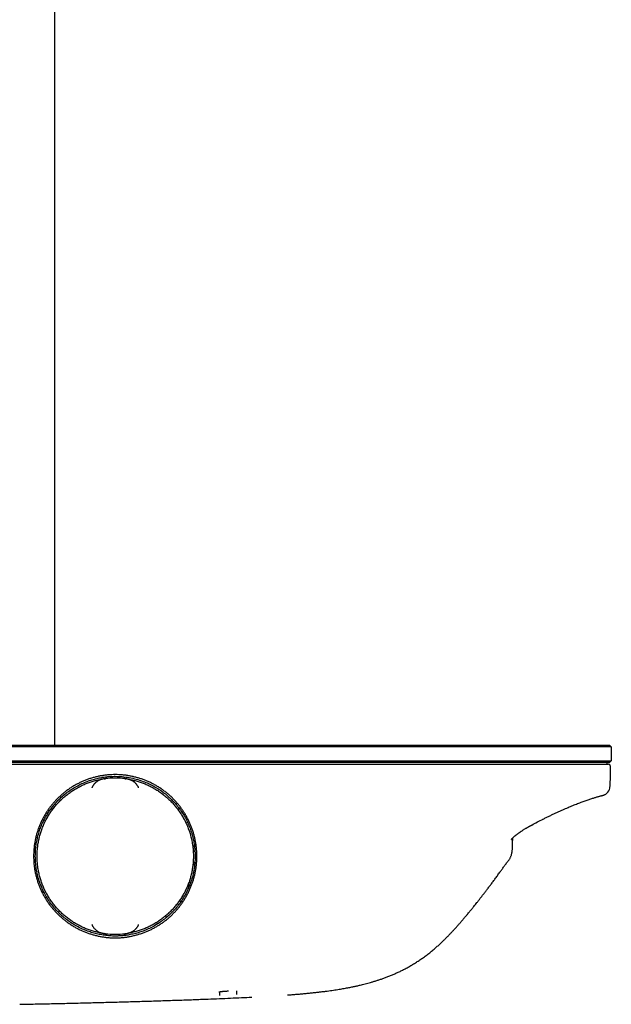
# Model space of a CAD drawing. Header units: millimetres. Extents: x 8 to 1894, y 12 to 2723.
# Tile 103 of 152: x 1107 to 1277, y 1558 to 1842. Entities that reach past the tile are written whole.
import ezdxf

# ---------------------------------------------------------------- set-up
doc = ezdxf.new("R2010")
doc.units = ezdxf.units.MM

msp = doc.modelspace()

# ---------------------------------------------------------------- linework, layer by layer
at = {"color": 7, "linetype": 'Continuous', "lineweight": 30}
for p, q in [((1116.66, 1633.01), (1116.66, 2584.1)), ((926.54, 1633.01), (1256.54, 1633.01)), ((1256.54, 1632.51), (926.54, 1632.51)), ((1256.54, 1633.01), (1276.34, 1633.01)), ((1276.84, 1632.51), (1256.54, 1632.51)), ((1276.34, 1633.01), (1276.84, 1632.51)), ((1276.84, 1632.51), (1276.84, 1628.51)), ((926.45, 1627.51), (1256.64, 1627.51)), ((926.54, 1628.51), (1256.54, 1628.51)), ((1256.54, 1628.01), (926.54, 1628.01)), ((1256.54, 1628.51), (1276.84, 1628.51)), ((1276.34, 1628.01), (1256.54, 1628.01)), ((1275.54, 1628.01), (1275.54, 1627.51)), ((1276.84, 1628.51), (1276.34, 1628.01)), ((1131.23, 1623.33), (1131.23, 1623.33)), ((1136.85, 1623.33), (1136.86, 1623.33)), ((1276.43, 1621.12), (1276.43, 1621.03)), ((1116.05, 1614.52), (1115.45, 1614.52)), ((1152.65, 1614.52), (1152.03, 1614.52)), ((1257.18, 1611.67), (1257.15, 1611.66)), ((1155.12, 1592.94), (1155.12, 1593.15)), ((1148.78, 1583.48), (1148.83, 1583.4)), ((1146.07, 1581.41), (1146.08, 1582)), ((1131.23, 1578.69), (1131.23, 1578.68)), ((1136.86, 1578.68), (1136.85, 1578.69)), ((1136.9, 1578.69), (1136.85, 1578.68)), ((1166.49, 1562.2), (1166.65, 1562.21)), ((1164.06, 1561.96), (1164.05, 1560.93)), ((1169.03, 1561.2), (1169.03, 1561.36))]:
    msp.add_line(p, q, dxfattribs=at)
at = {"color": 7, "linetype": 'Continuous', "lineweight": 30, "flags": 128}
for points in [[(1130.88, 1623.29), (1131.11, 1623.32), (1131.23, 1623.33)], [(1136.85, 1623.33), (1136.98, 1623.32), (1137.09, 1623.3)], [(1156.54, 1601.34), (1156.54, 1601.01), (1156.54, 1600.91)], [(1152.67, 1588.38), (1152.8, 1587.99), (1152.86, 1587.81)], [(1152.89, 1587.85), (1152.83, 1588), (1152.69, 1588.42)], [(1153.66, 1589.03), (1153.54, 1589.45), (1153.49, 1589.68)], [(1131.23, 1578.68), (1131.11, 1578.7), (1130.86, 1578.74)]]:
    msp.add_lwpolyline(points, dxfattribs=at)
at = {"color": 7, "linetype": 'Continuous', "lineweight": 30}
for centre, radius, start, end in [((1276.04, 1627.01), 0.5, 358.9997, 90), ((1134.04, 1601.01), 22.5, 82.8279, 97.1721), ((1273.83, 1621.08), 2.61, 283.0495, 358.8285), ((1167.12, 1592.94), 15.16, 132.7562, 135.0916), ((1167.12, 1592.94), 15.12, 132.8548, 135.2021), ((1167.12, 1592.94), 14.02, 136.3262, 139.1567), ((1167.12, 1592.94), 12, 147.8555, 153.5714), ((1167.12, 1592.94), 12, 180, 184.694), ((1134.04, 1601.01), 22.5, 262.8279, 277.1721)]:
    msp.add_arc(centre, radius, start, end, dxfattribs=at)
for points, knots in [([(1256.64, 1627.51), (1256.94, 1627.51), (1257.54, 1627.51), (1258.43, 1627.51), (1259.32, 1627.51), (1260.2, 1627.51), (1261.07, 1627.51), (1261.92, 1627.51), (1262.74, 1627.51), (1263.53, 1627.51), (1264.31, 1627.51), (1265.07, 1627.51), (1265.85, 1627.51), (1266.64, 1627.51), (1267.43, 1627.51), (1268.2, 1627.51), (1268.94, 1627.51), (1269.65, 1627.51), (1270.33, 1627.51), (1270.98, 1627.51), (1271.59, 1627.51), (1272.17, 1627.51), (1272.71, 1627.51), (1273.21, 1627.51), (1273.68, 1627.51), (1274.1, 1627.51), (1274.49, 1627.51), (1274.84, 1627.51), (1275.14, 1627.51), (1275.41, 1627.51), (1275.64, 1627.51), (1275.82, 1627.51), (1275.95, 1627.51), (1276.03, 1627.51), (1276.04, 1627.51), (1276.04, 1627.51)], [0, 0, 0, 0, 0.029473, 0.05884, 0.088127, 0.117359, 0.146558, 0.175749, 0.203285, 0.230854, 0.258472, 0.286096, 0.313711, 0.344519, 0.375313, 0.406089, 0.436845, 0.467578, 0.498285, 0.528974, 0.559659, 0.590349, 0.62105, 0.651766, 0.682499, 0.71325, 0.744022, 0.774813, 0.805625, 0.837928, 0.870259, 0.902623, 0.935026, 0.967481, 1, 1, 1, 1]), ([(1276.54, 1627), (1276.52, 1625.9), (1276.49, 1623.94), (1276.45, 1621.98), (1276.43, 1621.12)], [0, 0, 0, 0, 0.56, 1, 1, 1, 1]), ([(1134.04, 1577.5), (1133.7, 1577.5), (1133.01, 1577.51), (1131.97, 1577.58), (1130.94, 1577.7), (1129.92, 1577.86), (1128.91, 1578.07), (1127.92, 1578.31), (1126.95, 1578.6), (1125.99, 1578.93), (1125.03, 1579.3), (1124.1, 1579.71), (1123.17, 1580.17), (1122.27, 1580.66), (1121.38, 1581.2), (1120.53, 1581.77), (1119.7, 1582.38), (1118.91, 1583.01), (1118.15, 1583.68), (1117.41, 1584.39), (1116.7, 1585.14), (1116.01, 1585.91), (1115.37, 1586.72), (1114.76, 1587.56), (1114.19, 1588.41), (1113.66, 1589.29), (1113.18, 1590.18), (1112.73, 1591.09), (1112.32, 1592.02), (1111.95, 1592.98), (1111.61, 1593.96), (1111.33, 1594.96), (1111.08, 1595.96), (1110.88, 1596.97), (1110.73, 1597.98), (1110.62, 1598.99), (1110.56, 1600), (1110.54, 1601.02), (1110.56, 1602.04), (1110.63, 1603.07), (1110.74, 1604.1), (1110.9, 1605.12), (1111.11, 1606.13), (1111.35, 1607.13), (1111.63, 1608.1), (1111.96, 1609.06), (1112.33, 1610), (1112.74, 1610.94), (1113.2, 1611.86), (1113.69, 1612.77), (1114.23, 1613.65), (1114.81, 1614.51), (1115.41, 1615.34), (1116.05, 1616.13), (1116.72, 1616.89), (1117.42, 1617.62), (1118.16, 1618.33), (1118.93, 1619.01), (1119.74, 1619.65), (1120.57, 1620.27), (1121.43, 1620.84), (1122.31, 1621.37), (1123.2, 1621.86), (1124.1, 1622.31), (1125.04, 1622.72), (1125.99, 1623.09), (1126.97, 1623.42), (1127.97, 1623.71), (1128.99, 1623.96), (1130, 1624.16), (1131.02, 1624.31), (1132.04, 1624.42), (1133.05, 1624.49), (1134.07, 1624.51), (1135.09, 1624.49), (1136.12, 1624.42), (1137.15, 1624.3), (1138.17, 1624.14), (1139.18, 1623.94), (1140.18, 1623.69), (1141.15, 1623.41), (1142.11, 1623.08), (1143.05, 1622.72), (1143.99, 1622.3), (1144.91, 1621.85), (1145.82, 1621.35), (1146.7, 1620.81), (1147.56, 1620.23), (1148.38, 1619.63), (1149.17, 1618.99), (1149.94, 1618.33), (1150.67, 1617.62), (1151.38, 1616.88), (1152.06, 1616.11), (1152.7, 1615.3), (1153.31, 1614.47), (1153.88, 1613.61), (1154.41, 1612.73), (1154.9, 1611.84), (1155.35, 1610.93), (1155.76, 1610), (1156.13, 1609.04), (1156.47, 1608.07), (1156.75, 1607.08), (1157, 1606.07), (1157.2, 1605.07), (1157.35, 1604.05), (1157.46, 1603.04), (1157.53, 1602.03), (1157.55, 1601), (1157.53, 1599.97), (1157.46, 1598.94), (1157.35, 1597.91), (1157.19, 1596.89), (1156.99, 1595.88), (1156.74, 1594.89), (1156.46, 1593.92), (1156.13, 1592.96), (1155.76, 1592.01), (1155.35, 1591.07), (1154.89, 1590.14), (1154.39, 1589.23), (1153.85, 1588.35), (1153.28, 1587.49), (1152.68, 1586.67), (1152.04, 1585.88), (1151.37, 1585.12), (1150.67, 1584.38), (1149.93, 1583.68), (1149.16, 1583), (1148.35, 1582.36), (1147.52, 1581.75), (1146.66, 1581.18), (1145.79, 1580.65), (1144.9, 1580.17), (1143.99, 1579.72), (1143.06, 1579.31), (1142.1, 1578.93), (1141.12, 1578.6), (1140.12, 1578.31), (1139.12, 1578.06), (1138.11, 1577.85), (1137.09, 1577.69), (1136.08, 1577.58), (1135.06, 1577.51), (1134.38, 1577.5), (1134.04, 1577.5)], [0, 0, 0, 0, 0.007016, 0.014028, 0.021048, 0.028091, 0.035118, 0.041973, 0.048825, 0.055685, 0.062567, 0.069568, 0.076548, 0.083521, 0.090499, 0.097523, 0.104426, 0.111307, 0.118181, 0.12506, 0.132085, 0.13909, 0.146089, 0.153095, 0.160107, 0.166974, 0.173836, 0.180705, 0.187594, 0.194597, 0.20159, 0.208589, 0.215606, 0.222634, 0.229505, 0.236359, 0.24321, 0.250069, 0.257043, 0.26402, 0.271012, 0.278033, 0.285079, 0.291964, 0.298821, 0.305665, 0.312507, 0.31947, 0.326438, 0.333425, 0.340443, 0.347493, 0.354386, 0.361248, 0.368093, 0.374934, 0.381904, 0.388872, 0.395855, 0.402864, 0.409906, 0.416799, 0.423667, 0.430523, 0.437381, 0.444371, 0.451374, 0.458403, 0.465473, 0.472575, 0.479508, 0.486403, 0.493274, 0.500132, 0.507103, 0.514077, 0.521068, 0.528089, 0.535136, 0.542023, 0.548882, 0.555725, 0.562565, 0.569528, 0.576496, 0.583482, 0.590499, 0.597548, 0.604441, 0.611305, 0.618152, 0.624995, 0.631967, 0.638937, 0.645919, 0.652925, 0.659964, 0.666856, 0.673726, 0.680585, 0.687449, 0.694448, 0.701429, 0.708407, 0.715395, 0.72241, 0.729295, 0.736172, 0.743055, 0.749955, 0.756982, 0.763989, 0.77099, 0.777997, 0.785008, 0.791873, 0.798732, 0.805599, 0.812486, 0.819485, 0.826478, 0.833476, 0.840494, 0.847523, 0.854395, 0.86125, 0.868099, 0.874957, 0.881904, 0.888857, 0.895831, 0.90284, 0.909852, 0.916704, 0.923555, 0.930419, 0.937306, 0.944337, 0.951343, 0.958337, 0.965332, 0.972384, 0.97932, 0.986226, 0.993115, 1, 1, 1, 1]), ([(1134.04, 1578.01), (1134.17, 1578.01), (1134.43, 1578.01), (1134.82, 1578.02), (1135.23, 1578.04), (1135.64, 1578.06), (1136.06, 1578.1), (1136.49, 1578.14), (1136.92, 1578.19), (1137.7, 1578.29), (1138.83, 1578.5), (1140.29, 1578.86), (1141.75, 1579.32), (1143.2, 1579.89), (1144.67, 1580.59), (1146.15, 1581.42), (1147.53, 1582.35), (1148.81, 1583.36), (1149.99, 1584.41), (1151.13, 1585.58), (1152.21, 1586.87), (1153.22, 1588.27), (1154.15, 1589.79), (1154.98, 1591.43), (1155.69, 1593.17), (1156.28, 1595.01), (1156.71, 1596.94), (1156.98, 1598.95), (1157.05, 1600.57), (1157.04, 1601.74), (1157, 1602.46), (1156.94, 1603.18), (1156.87, 1603.89), (1156.77, 1604.59), (1156.64, 1605.29), (1156.44, 1606.29), (1156.11, 1607.57), (1155.59, 1609.11), (1154.97, 1610.59), (1154.26, 1612.01), (1153.46, 1613.37), (1152.58, 1614.66), (1151.62, 1615.87), (1150.59, 1617), (1149.44, 1618.12), (1148.14, 1619.21), (1146.7, 1620.24), (1145.2, 1621.15), (1143.66, 1621.93), (1141.95, 1622.63), (1140.09, 1623.23), (1138.08, 1623.68), (1136.06, 1623.95), (1134.25, 1624.03), (1132.64, 1623.98), (1131.22, 1623.85), (1129.8, 1623.63), (1128.39, 1623.32), (1127, 1622.92), (1125.53, 1622.4), (1124.01, 1621.73), (1122.45, 1620.9), (1120.94, 1619.94), (1119.51, 1618.87), (1118.16, 1617.67), (1116.9, 1616.37), (1115.73, 1614.97), (1114.68, 1613.46), (1113.74, 1611.87), (1112.98, 1610.3), (1112.37, 1608.75), (1111.89, 1607.26), (1111.52, 1605.74), (1111.25, 1604.19), (1111.08, 1602.61), (1111.02, 1600.95), (1111.09, 1599.21), (1111.3, 1597.42), (1111.65, 1595.64), (1112.14, 1593.9), (1112.77, 1592.21), (1113.52, 1590.57), (1114.41, 1588.99), (1115.41, 1587.48), (1116.53, 1586.06), (1117.74, 1584.76), (1119.02, 1583.56), (1120.39, 1582.47), (1121.84, 1581.48), (1123.39, 1580.6), (1124.93, 1579.87), (1126.43, 1579.29), (1127.89, 1578.83), (1129.38, 1578.47), (1130.91, 1578.21), (1132.47, 1578.04), (1133.52, 1578.02), (1134.04, 1578.01)], [0, 0, 0, 0, 0.002664, 0.005393, 0.008183, 0.011034, 0.013946, 0.016919, 0.019953, 0.023047, 0.033168, 0.043889, 0.054158, 0.064923, 0.076184, 0.087943, 0.100197, 0.11079, 0.121727, 0.133009, 0.144637, 0.156608, 0.168925, 0.181587, 0.194593, 0.207945, 0.221641, 0.235681, 0.250067, 0.25508, 0.26007, 0.26504, 0.26999, 0.274921, 0.279831, 0.284721, 0.296053, 0.307275, 0.31839, 0.329396, 0.340293, 0.351082, 0.361762, 0.372334, 0.382797, 0.395209, 0.407464, 0.419564, 0.431507, 0.443294, 0.457806, 0.472074, 0.486099, 0.499879, 0.509699, 0.519572, 0.529497, 0.539474, 0.549502, 0.559583, 0.571748, 0.583988, 0.596302, 0.608692, 0.621156, 0.633696, 0.64631, 0.659, 0.671764, 0.684604, 0.695361, 0.706171, 0.717033, 0.727947, 0.738913, 0.749931, 0.76243, 0.77493, 0.787429, 0.799928, 0.812427, 0.824926, 0.837426, 0.849925, 0.862424, 0.874923, 0.88685, 0.898905, 0.911089, 0.923402, 0.935845, 0.946313, 0.956871, 0.967519, 0.978256, 0.989083, 1, 1, 1, 1]), ([(1130.31, 1578.83), (1130.22, 1578.84), (1129.73, 1578.91), (1128.86, 1579.11), (1127.7, 1579.41), (1126.55, 1579.78), (1125.41, 1580.22), (1124.28, 1580.73), (1123.15, 1581.31), (1122.07, 1581.95), (1121.02, 1582.65), (1120.01, 1583.41), (1119.04, 1584.22), (1118.12, 1585.09), (1117.26, 1586.01), (1116.44, 1586.97), (1115.68, 1587.98), (1114.98, 1589.03), (1114.34, 1590.12), (1113.76, 1591.24), (1113.24, 1592.39), (1112.79, 1593.57), (1112.41, 1594.78), (1112.1, 1596), (1111.85, 1597.24), (1111.67, 1598.49), (1111.57, 1599.75), (1111.53, 1601.01), (1111.57, 1602.27), (1111.67, 1603.53), (1111.85, 1604.78), (1112.1, 1606.02), (1112.41, 1607.24), (1112.79, 1608.44), (1113.24, 1609.62), (1113.76, 1610.78), (1114.34, 1611.9), (1114.98, 1612.99), (1115.68, 1614.04), (1116.44, 1615.04), (1117.26, 1616.01), (1118.12, 1616.93), (1119.04, 1617.79), (1120.01, 1618.61), (1121.02, 1619.37), (1122.07, 1620.07), (1123.15, 1620.71), (1124.28, 1621.29), (1125.41, 1621.8), (1126.55, 1622.24), (1127.7, 1622.61), (1128.86, 1622.91), (1129.73, 1623.1), (1130.22, 1623.18), (1130.31, 1623.19)], [0, 0, 0, 0, 0.004408, 0.023433, 0.042458, 0.061483, 0.080508, 0.100484, 0.12046, 0.140436, 0.160412, 0.180388, 0.200363, 0.220339, 0.240315, 0.260291, 0.280267, 0.300242, 0.320218, 0.340194, 0.36017, 0.380146, 0.400121, 0.420097, 0.440073, 0.460049, 0.480025, 0.500001, 0.519976, 0.539952, 0.559928, 0.579904, 0.59988, 0.619855, 0.639831, 0.659807, 0.679783, 0.699759, 0.719735, 0.73971, 0.759686, 0.779662, 0.799638, 0.819614, 0.839589, 0.859565, 0.879541, 0.899517, 0.919493, 0.938518, 0.957543, 0.976568, 0.995593, 1, 1, 1, 1]), ([(1131.22, 1623.33), (1131.2, 1623.33), (1131.16, 1623.32), (1131.08, 1623.31), (1130.97, 1623.3), (1130.78, 1623.27), (1130.57, 1623.23), (1130.37, 1623.19), (1130.2, 1623.14), (1130.02, 1623.09), (1129.83, 1623.03), (1129.64, 1622.95), (1129.45, 1622.87), (1129.26, 1622.78), (1129.07, 1622.68), (1128.89, 1622.57), (1128.69, 1622.43), (1128.51, 1622.3), (1128.36, 1622.16), (1128.24, 1622.06), (1128.13, 1621.95), (1128.02, 1621.83), (1127.92, 1621.71), (1127.81, 1621.56), (1127.7, 1621.4), (1127.58, 1621.22), (1127.47, 1621.03), (1127.38, 1620.85), (1127.33, 1620.73), (1127.3, 1620.68)], [0, 0, 0, 0, 0.010733, 0.022945, 0.042058, 0.073348, 0.136471, 0.168186, 0.200008, 0.243757, 0.287571, 0.331564, 0.375617, 0.420362, 0.465177, 0.510215, 0.555335, 0.617887, 0.649241, 0.680917, 0.712642, 0.74467, 0.776909, 0.809236, 0.848779, 0.888542, 0.92908, 0.969934, 1, 1, 1, 1]), ([(1140.78, 1620.68), (1140.76, 1620.74), (1140.7, 1620.87), (1140.61, 1621.04), (1140.51, 1621.22), (1140.4, 1621.4), (1140.28, 1621.56), (1140.17, 1621.7), (1140.07, 1621.82), (1139.96, 1621.94), (1139.85, 1622.05), (1139.74, 1622.16), (1139.62, 1622.26), (1139.5, 1622.36), (1139.36, 1622.46), (1139.2, 1622.57), (1139.02, 1622.67), (1138.84, 1622.77), (1138.66, 1622.86), (1138.47, 1622.95), (1138.27, 1623.02), (1138.07, 1623.09), (1137.88, 1623.14), (1137.72, 1623.19), (1137.57, 1623.22), (1137.41, 1623.25), (1137.25, 1623.28), (1137.11, 1623.3), (1137.02, 1623.31), (1136.96, 1623.32), (1136.92, 1623.32), (1136.89, 1623.33), (1136.87, 1623.33)], [0, 0, 0, 0, 0.036183, 0.072629, 0.10982, 0.147232, 0.190763, 0.221849, 0.253017, 0.284403, 0.31585, 0.347943, 0.380085, 0.412358, 0.444669, 0.488355, 0.53212, 0.576105, 0.620156, 0.664955, 0.709818, 0.754871, 0.799991, 0.83154, 0.863124, 0.894856, 0.926671, 0.957958, 0.977072, 0.979354, 0.989286, 1, 1, 1, 1]), ([(1137.77, 1623.19), (1137.87, 1623.18), (1138.35, 1623.1), (1139.23, 1622.91), (1140.39, 1622.61), (1141.53, 1622.24), (1142.68, 1621.8), (1143.81, 1621.29), (1144.93, 1620.71), (1146.02, 1620.07), (1147.07, 1619.37), (1148.08, 1618.61), (1149.04, 1617.79), (1149.96, 1616.93), (1150.83, 1616.01), (1151.64, 1615.04), (1152.4, 1614.04), (1153.1, 1612.99), (1153.75, 1611.9), (1154.33, 1610.78), (1154.84, 1609.62), (1155.29, 1608.44), (1155.68, 1607.24), (1155.99, 1606.02), (1156.24, 1604.78), (1156.41, 1603.53), (1156.52, 1602.27), (1156.55, 1601.01), (1156.52, 1599.75), (1156.41, 1598.49), (1156.24, 1597.24), (1155.99, 1596), (1155.68, 1594.78), (1155.29, 1593.57), (1154.84, 1592.39), (1154.33, 1591.24), (1153.75, 1590.12), (1153.1, 1589.03), (1152.4, 1587.98), (1151.64, 1586.97), (1150.83, 1586.01), (1149.96, 1585.09), (1149.04, 1584.22), (1148.08, 1583.41), (1147.07, 1582.65), (1146.02, 1581.95), (1144.93, 1581.31), (1143.81, 1580.73), (1142.68, 1580.22), (1141.53, 1579.78), (1140.39, 1579.41), (1139.23, 1579.11), (1138.35, 1578.91), (1137.87, 1578.84), (1137.77, 1578.83)], [0, 0, 0, 0, 0.004408, 0.023433, 0.042458, 0.061483, 0.080508, 0.100484, 0.12046, 0.140436, 0.160412, 0.180388, 0.200363, 0.220339, 0.240315, 0.260291, 0.280267, 0.300242, 0.320218, 0.340194, 0.36017, 0.380146, 0.400121, 0.420097, 0.440073, 0.460049, 0.480025, 0.500001, 0.519976, 0.539952, 0.559928, 0.579904, 0.59988, 0.619855, 0.639831, 0.659807, 0.679783, 0.699759, 0.719735, 0.73971, 0.759686, 0.779662, 0.799638, 0.819614, 0.839589, 0.859565, 0.879541, 0.899517, 0.919493, 0.938518, 0.957543, 0.976568, 0.995593, 1, 1, 1, 1]), ([(1257.18, 1611.67), (1257.48, 1611.82), (1258.07, 1612.12), (1258.95, 1612.55), (1259.83, 1612.98), (1260.7, 1613.39), (1261.57, 1613.79), (1262.43, 1614.19), (1263.25, 1614.55), (1264.02, 1614.88), (1264.74, 1615.19), (1265.45, 1615.49), (1266.15, 1615.77), (1266.83, 1616.04), (1267.49, 1616.29), (1268.13, 1616.54), (1268.75, 1616.76), (1269.34, 1616.98), (1269.91, 1617.17), (1270.45, 1617.36), (1270.97, 1617.53), (1271.45, 1617.68), (1271.9, 1617.82), (1272.32, 1617.95), (1272.72, 1618.07), (1273.09, 1618.18), (1273.44, 1618.27), (1273.74, 1618.36), (1273.95, 1618.41), (1274.08, 1618.45), (1274.17, 1618.47), (1274.25, 1618.5), (1274.33, 1618.52), (1274.39, 1618.53), (1274.46, 1618.55), (1274.51, 1618.57), (1274.55, 1618.58), (1274.59, 1618.59), (1274.62, 1618.6), (1274.65, 1618.61), (1274.68, 1618.62), (1274.72, 1618.64), (1274.76, 1618.65), (1274.82, 1618.68), (1274.9, 1618.71), (1274.99, 1618.75), (1275.06, 1618.79), (1275.1, 1618.81), (1275.1, 1618.82)], [0, 0, 0, 0, 0.034633, 0.069038, 0.103298, 0.137555, 0.171843, 0.206117, 0.240337, 0.270207, 0.299989, 0.329762, 0.359605, 0.389473, 0.419325, 0.449123, 0.478833, 0.508439, 0.538085, 0.567799, 0.597545, 0.62729, 0.657001, 0.686645, 0.716248, 0.749569, 0.783094, 0.816834, 0.850789, 0.866038, 0.881164, 0.896064, 0.910656, 0.924865, 0.93845, 0.950969, 0.958453, 0.965129, 0.970861, 0.975547, 0.979272, 0.982195, 0.985434, 0.987822, 0.991551, 0.995205, 0.998851, 1, 1, 1, 1]), ([(1253.93, 1609.99), (1254.48, 1610.28), (1255.57, 1610.87), (1256.68, 1611.43), (1257.23, 1611.71)], [0, 0, 0, 0, 0.496553, 1, 1, 1, 1]), ([(1248.05, 1605.82), (1248.05, 1605.82), (1248.05, 1605.82), (1248.06, 1605.82), (1248.06, 1605.83), (1248.07, 1605.85), (1248.09, 1605.86), (1248.1, 1605.88), (1248.12, 1605.91), (1248.15, 1605.94), (1248.18, 1605.98), (1248.21, 1606.02), (1248.25, 1606.06), (1248.31, 1606.12), (1248.38, 1606.19), (1248.45, 1606.26), (1248.52, 1606.33), (1248.6, 1606.41), (1248.72, 1606.52), (1248.87, 1606.66), (1249.07, 1606.82), (1249.27, 1606.99), (1249.45, 1607.13), (1249.6, 1607.25), (1249.72, 1607.34), (1249.85, 1607.44), (1249.99, 1607.54), (1250.11, 1607.63), (1250.22, 1607.71), (1250.31, 1607.77), (1250.39, 1607.83), (1250.47, 1607.88), (1250.58, 1607.96), (1250.73, 1608.06), (1250.92, 1608.19), (1251.14, 1608.33), (1251.38, 1608.49), (1251.65, 1608.66), (1251.95, 1608.85), (1252.21, 1609), (1252.41, 1609.12), (1252.55, 1609.2), (1252.69, 1609.28), (1252.83, 1609.37), (1252.98, 1609.45), (1253.11, 1609.52), (1253.22, 1609.59), (1253.32, 1609.64), (1253.42, 1609.7), (1253.53, 1609.76), (1253.64, 1609.82), (1253.78, 1609.89), (1253.88, 1609.95), (1253.94, 1609.98)], [0, 0, 0, 0, 0.00214, 0.015175, 0.026333, 0.037898, 0.049669, 0.060695, 0.072197, 0.087183, 0.10359, 0.117919, 0.130093, 0.149758, 0.171712, 0.193691, 0.212604, 0.230991, 0.252495, 0.293029, 0.331245, 0.367963, 0.405104, 0.424901, 0.445135, 0.465807, 0.486918, 0.506976, 0.52366, 0.536424, 0.546112, 0.556533, 0.571769, 0.592875, 0.619217, 0.650758, 0.681708, 0.716366, 0.754688, 0.796621, 0.81319, 0.83025, 0.847796, 0.865825, 0.884326, 0.900636, 0.912681, 0.924731, 0.939225, 0.950032, 0.963297, 0.979707, 1, 1, 1, 1]), ([(1248.36, 1606.17), (1248.36, 1606.14), (1248.36, 1605.99), (1248.36, 1605.74), (1248.35, 1605.42), (1248.35, 1605.12), (1248.35, 1604.83), (1248.35, 1604.55), (1248.34, 1604.29), (1248.34, 1604.04), (1248.34, 1603.8), (1248.34, 1603.58), (1248.34, 1603.37), (1248.34, 1603.18), (1248.33, 1603), (1248.33, 1602.87), (1248.33, 1602.82)], [0, 0, 0, 0, 0.0355627, 0.1428367, 0.2445895, 0.340822, 0.4315354, 0.5167313, 0.5964113, 0.6705775, 0.7392326, 0.8023798, 0.8600235, 0.9121692, 0.9588245, 1, 1, 1, 1]), ([(1247.19, 1599.67), (1247.27, 1599.77), (1247.41, 1599.96), (1247.6, 1600.26), (1247.76, 1600.54), (1247.9, 1600.84), (1248.02, 1601.15), (1248.12, 1601.45), (1248.19, 1601.73), (1248.24, 1601.96), (1248.27, 1602.16), (1248.29, 1602.32), (1248.3, 1602.45), (1248.32, 1602.57), (1248.33, 1602.68), (1248.33, 1602.76), (1248.33, 1602.79)], [0, 0, 0, 0, 0.109506, 0.211824, 0.307136, 0.395576, 0.502953, 0.598059, 0.680703, 0.751047, 0.809329, 0.857534, 0.892556, 0.927672, 0.963345, 1, 1, 1, 1]), ([(1227.17, 1575.42), (1227.43, 1575.66), (1227.95, 1576.14), (1228.7, 1576.87), (1229.41, 1577.58), (1230.1, 1578.28), (1230.75, 1578.96), (1231.4, 1579.67), (1232.06, 1580.39), (1232.72, 1581.13), (1233.35, 1581.84), (1233.94, 1582.52), (1234.49, 1583.18), (1235.02, 1583.8), (1235.52, 1584.4), (1235.95, 1584.92), (1236.33, 1585.39), (1236.66, 1585.79), (1236.97, 1586.18), (1237.32, 1586.6), (1237.72, 1587.1), (1238.17, 1587.66), (1238.65, 1588.27), (1239.15, 1588.91), (1239.68, 1589.59), (1240.24, 1590.31), (1240.81, 1591.06), (1241.41, 1591.85), (1242.04, 1592.67), (1242.69, 1593.54), (1243.36, 1594.45), (1244.05, 1595.41), (1244.71, 1596.32), (1245.34, 1597.19), (1245.93, 1598.02), (1246.55, 1598.85), (1246.98, 1599.4), (1247.19, 1599.67)], [0, 0, 0, 0, 0.034132, 0.067204, 0.099233, 0.130234, 0.160215, 0.189182, 0.222022, 0.253456, 0.2835, 0.312171, 0.339472, 0.365407, 0.389979, 0.413189, 0.430472, 0.446917, 0.462524, 0.478048, 0.499516, 0.522513, 0.547027, 0.573059, 0.600607, 0.62914, 0.65914, 0.690611, 0.72356, 0.757997, 0.793921, 0.831307, 0.870108, 0.901537, 0.933724, 0.966586, 1, 1, 1, 1]), ([(1148.52, 1583.79), (1148.52, 1583.79), (1148.56, 1583.77), (1148.63, 1583.7), (1148.71, 1583.6), (1148.76, 1583.52), (1148.78, 1583.48)], [0, 0, 0, 0, 0.012942, 0.341961, 0.670981, 1, 1, 1, 1]), ([(1127.3, 1581.33), (1127.34, 1581.25), (1127.42, 1581.09), (1127.54, 1580.85), (1127.68, 1580.64), (1127.83, 1580.41), (1128.02, 1580.19), (1128.23, 1579.96), (1128.47, 1579.76), (1128.74, 1579.54), (1129.06, 1579.34), (1129.43, 1579.15), (1129.82, 1578.99), (1130.18, 1578.88), (1130.52, 1578.8), (1130.78, 1578.75), (1130.97, 1578.72), (1131.07, 1578.71), (1131.12, 1578.7), (1131.16, 1578.69), (1131.2, 1578.69), (1131.22, 1578.69)], [0, 0, 0, 0, 0.048999, 0.098169, 0.147223, 0.190762, 0.253285, 0.315837, 0.380242, 0.444659, 0.532394, 0.620144, 0.710065, 0.79998, 0.863355, 0.926658, 0.957953, 0.977069, 0.979351, 0.989285, 1, 1, 1, 1]), ([(1136.87, 1578.69), (1136.89, 1578.69), (1136.93, 1578.69), (1137, 1578.7), (1137.11, 1578.72), (1137.31, 1578.75), (1137.51, 1578.79), (1137.72, 1578.83), (1137.88, 1578.87), (1138.06, 1578.92), (1138.26, 1578.99), (1138.45, 1579.06), (1138.64, 1579.15), (1138.83, 1579.24), (1139.01, 1579.34), (1139.2, 1579.45), (1139.4, 1579.58), (1139.57, 1579.72), (1139.73, 1579.85), (1139.84, 1579.96), (1139.95, 1580.07), (1140.06, 1580.19), (1140.17, 1580.31), (1140.28, 1580.45), (1140.39, 1580.61), (1140.51, 1580.79), (1140.61, 1580.98), (1140.71, 1581.16), (1140.76, 1581.28), (1140.78, 1581.33)], [0, 0, 0, 0, 0.010733, 0.022945, 0.042059, 0.073348, 0.136471, 0.168186, 0.200008, 0.243757, 0.287571, 0.331564, 0.375617, 0.420362, 0.465177, 0.510215, 0.555335, 0.617887, 0.649241, 0.680917, 0.712642, 0.74467, 0.776909, 0.809236, 0.848779, 0.888542, 0.92908, 0.969934, 1, 1, 1, 1]), ([(1183.59, 1561.05), (1184.07, 1561.09), (1185, 1561.16), (1186.39, 1561.27), (1187.72, 1561.38), (1189.01, 1561.5), (1190.25, 1561.62), (1191.45, 1561.75), (1192.57, 1561.87), (1193.61, 1562), (1194.58, 1562.12), (1195.51, 1562.24), (1196.41, 1562.37), (1197.26, 1562.5), (1198.08, 1562.62), (1198.85, 1562.75), (1199.59, 1562.87), (1200.29, 1563), (1200.94, 1563.12), (1201.56, 1563.24), (1202.13, 1563.35), (1202.66, 1563.46), (1203.14, 1563.56), (1203.61, 1563.67), (1204.09, 1563.78), (1204.65, 1563.91), (1205.28, 1564.06), (1206, 1564.24), (1206.76, 1564.44), (1207.57, 1564.67), (1208.42, 1564.92), (1209.3, 1565.19), (1210.2, 1565.48), (1211.12, 1565.8), (1212.08, 1566.15), (1213.07, 1566.54), (1214.06, 1566.95), (1215.05, 1567.39), (1216.04, 1567.85), (1217.05, 1568.35), (1218.08, 1568.9), (1219.13, 1569.49), (1220.2, 1570.14), (1221.25, 1570.81), (1222.28, 1571.51), (1223.3, 1572.24), (1224.32, 1573.01), (1225.34, 1573.84), (1226.29, 1574.64), (1226.89, 1575.18), (1227.16, 1575.42)], [0, 0, 0, 0, 0.030595, 0.060198, 0.08881, 0.11643, 0.143058, 0.168696, 0.193345, 0.215072, 0.235971, 0.256043, 0.275295, 0.293727, 0.311336, 0.328119, 0.344073, 0.359196, 0.373488, 0.386946, 0.399571, 0.410709, 0.421104, 0.431035, 0.441602, 0.45292, 0.46756, 0.483294, 0.500125, 0.518039, 0.537015, 0.557053, 0.576919, 0.597734, 0.6195, 0.642224, 0.665913, 0.688297, 0.711499, 0.735532, 0.760413, 0.786162, 0.812781, 0.840265, 0.866207, 0.892853, 0.920186, 0.948183, 0.976816, 1, 1, 1, 1]), ([(1163.85, 1561.91), (1163.85, 1561.91), (1163.85, 1561.9), (1163.86, 1561.91), (1163.88, 1561.91), (1163.9, 1561.92), (1163.93, 1561.93), (1163.97, 1561.94), (1164.03, 1561.95), (1164.12, 1561.97), (1164.24, 1561.99), (1164.4, 1562.02), (1164.59, 1562.05), (1164.81, 1562.07), (1165.07, 1562.1), (1165.34, 1562.12), (1165.61, 1562.15), (1165.88, 1562.17), (1166.18, 1562.19), (1166.38, 1562.2), (1166.49, 1562.2)], [0, 0, 0, 0, 0.019143, 0.044976, 0.065631, 0.081121, 0.098339, 0.12299, 0.162377, 0.212446, 0.27317, 0.344512, 0.426459, 0.502908, 0.586868, 0.678438, 0.752183, 0.830301, 0.91286, 1, 1, 1, 1]), ([(1169.03, 1561.36), (1169.03, 1561.58), (1169.03, 1561.86), (1169.03, 1562.16), (1169.02, 1562.22)], [0, 0, 0, 0, 0.793945, 1, 1, 1, 1]), ([(1106.54, 1558.36), (1107.27, 1558.37), (1108.75, 1558.4), (1111, 1558.45), (1113.34, 1558.5), (1115.76, 1558.55), (1118.24, 1558.61), (1120.78, 1558.67), (1123.38, 1558.73), (1126.55, 1558.81), (1130.28, 1558.9), (1134.6, 1559.02), (1138.97, 1559.14), (1143.36, 1559.27), (1147.76, 1559.41), (1152.14, 1559.56), (1156.47, 1559.71), (1160.43, 1559.86), (1164.01, 1560), (1167.22, 1560.14), (1170.34, 1560.28), (1172.39, 1560.38), (1173.4, 1560.43)], [0, 0, 0, 0, 0.032494, 0.066297, 0.10131, 0.137437, 0.174581, 0.212645, 0.251531, 0.291142, 0.354621, 0.419274, 0.484725, 0.550598, 0.616517, 0.682104, 0.746979, 0.810762, 0.859867, 0.907891, 0.95466, 1, 1, 1, 1])]:
    msp.add_open_spline(points, degree=3, knots=knots, dxfattribs=at)

doc.saveas('drawing.dxf')
